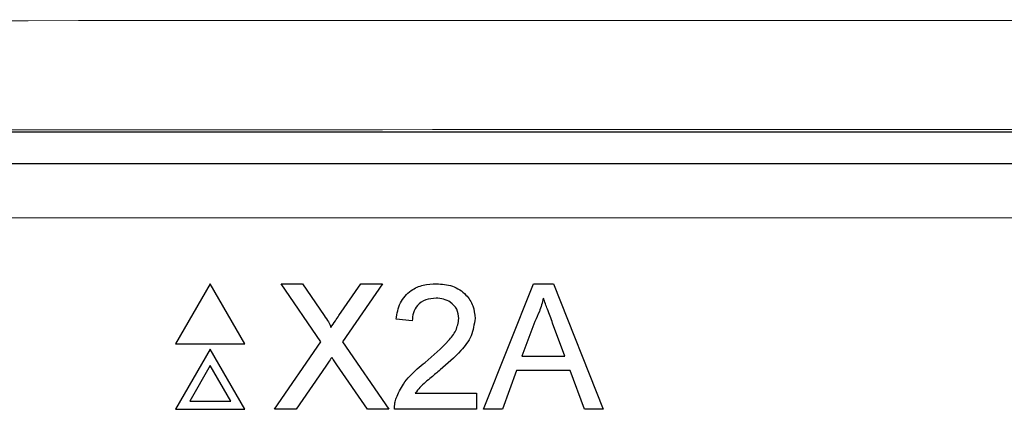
# Model space of a CAD drawing. Header units: millimetres. Extents: x 5 to 418, y 2 to 292.
# Tile 32 of 48: x 78.75 to 84.76, y 238.21 to 240.59. Entities that reach past the tile are written whole.
import ezdxf

# ---------------------------------------------------------------- set-up
doc = ezdxf.new("R2010")
doc.units = ezdxf.units.MM

msp = doc.modelspace()

# ---------------------------------------------------------------- linework, layer by layer
at = {"color": 7, "linetype": 'Continuous', "lineweight": 25}
for p, q in [((71.2495, 239.9082), (104.7642, 239.9082)), ((77.5011, 239.7159), (98.5126, 239.7159)), ((79.9111, 238.9813), (79.6994, 238.6146)), ((80.1228, 238.6146), (79.9111, 238.9813)), ((80.5873, 238.6271), (80.3433, 238.9813)), ((80.3433, 238.9813), (80.4735, 238.9813)), ((80.4735, 238.9813), (80.6073, 238.7871)), ((80.6971, 238.787), (80.8305, 238.9813)), ((80.9625, 238.9813), (80.7185, 238.6259)), ((80.8305, 238.9813), (80.9625, 238.9813)), ((81.5804, 238.2146), (81.8848, 238.9813)), ((81.8848, 238.9813), (82.0067, 238.9813)), ((82.0067, 238.9813), (82.3111, 238.2146)), ((81.1447, 238.7552), (81.0464, 238.765)), ((81.8934, 238.7512), (81.8149, 238.5389)), ((82.0766, 238.5389), (82.0021, 238.7404)), ((79.6994, 238.6146), (80.1228, 238.6146)), ((80.304, 238.2146), (80.5873, 238.6271)), ((80.7185, 238.6259), (81.0018, 238.2146)), ((79.9111, 238.5813), (79.6994, 238.2146)), ((80.1228, 238.2146), (79.9111, 238.5813)), ((81.8149, 238.5389), (82.0766, 238.5389)), ((79.9111, 238.4813), (79.786, 238.2646)), ((80.0362, 238.2646), (79.9111, 238.4813)), ((80.6173, 238.4784), (80.4359, 238.2146)), ((80.8715, 238.2146), (80.6849, 238.4855)), ((81.7823, 238.4505), (81.6951, 238.2146)), ((82.1092, 238.4505), (81.7823, 238.4505)), ((82.1964, 238.2146), (82.1092, 238.4505)), ((81.1628, 238.3129), (81.5378, 238.3129)), ((81.5378, 238.3129), (81.5378, 238.2146)), ((79.786, 238.2646), (80.0362, 238.2646)), ((79.6994, 238.2146), (80.1228, 238.2146)), ((80.4359, 238.2146), (80.304, 238.2146)), ((81.0018, 238.2146), (80.8715, 238.2146)), ((81.5378, 238.2146), (81.0366, 238.2146)), ((81.6951, 238.2146), (81.5804, 238.2146)), ((82.3111, 238.2146), (82.1964, 238.2146))]:
    msp.add_line(p, q, dxfattribs=at)
at = {"color": 7, "linetype": 'Continuous', "lineweight": 18}
msp.add_line((98.5126, 239.3825), (77.5011, 239.3825), dxfattribs=at)
for centre, major_axis, ratio in [((88.0068, 235.0737), (316.6667, 0), 0.017418), ((88.0068, 234.4072), (316, 0), 0.017455)]:
    msp.add_ellipse(centre, major_axis=major_axis, ratio=ratio, start_param=1.508752, end_param=1.632841, dxfattribs=at)
at = {"color": 7, "linetype": 'Continuous', "lineweight": 25}
for points, knots in [([(81.0464, 238.765), (81.0521, 238.799), (81.0634, 238.8669), (81.1292, 238.9421), (81.2115, 238.9768), (81.2652, 238.9798), (81.2921, 238.9813)], [0, 0, 0, 0, 0.280235, 0.558893, 0.779132, 1, 1, 1, 1]), ([(81.2921, 238.9813), (81.3256, 238.9789), (81.3923, 238.9743), (81.4722, 238.9212), (81.5209, 238.8483), (81.5256, 238.7958), (81.528, 238.7696)], [0, 0, 0, 0, 0.280482, 0.559644, 0.779749, 1, 1, 1, 1]), ([(81.29, 238.8928), (81.2688, 238.8912), (81.2264, 238.8881), (81.1755, 238.8536), (81.1483, 238.805), (81.1459, 238.7718), (81.1447, 238.7552)], [0, 0, 0, 0, 0.28041, 0.559489, 0.779375, 1, 1, 1, 1]), ([(81.4297, 238.7687), (81.4271, 238.7883), (81.4219, 238.8275), (81.3821, 238.8685), (81.3361, 238.89), (81.3054, 238.8919), (81.29, 238.8928)], [0, 0, 0, 0, 0.27908, 0.558612, 0.779043, 1, 1, 1, 1]), ([(81.9457, 238.8928), (81.9384, 238.8654), (81.9254, 238.8166), (81.9032, 238.7712), (81.8934, 238.7512)], [0, 0, 0, 0, 0.5599146, 1, 1, 1, 1]), ([(82.0021, 238.7404), (81.9916, 238.7689), (81.9727, 238.8196), (81.954, 238.8704), (81.9457, 238.8928)], [0, 0, 0, 0, 0.560002, 1, 1, 1, 1]), ([(80.6073, 238.7871), (80.6159, 238.7741), (80.6279, 238.7559), (80.6427, 238.7319), (80.6456, 238.72), (80.6471, 238.714)], [0, 0, 0, 0, 0.561277, 0.781763, 1, 1, 1, 1]), ([(80.6471, 238.714), (80.6564, 238.7276), (80.6731, 238.752), (80.6898, 238.7763), (80.6971, 238.787)], [0, 0, 0, 0, 0.56, 1, 1, 1, 1]), ([(81.2236, 238.5013), (81.2726, 238.5432), (81.3408, 238.6016), (81.4162, 238.6928), (81.4252, 238.7434), (81.4297, 238.7687)], [0, 0, 0, 0, 0.561313, 0.781386, 1, 1, 1, 1]), ([(81.528, 238.7696), (81.5228, 238.733), (81.5124, 238.6596), (81.43, 238.5535), (81.3588, 238.4924), (81.3153, 238.4551)], [0, 0, 0, 0, 0.278741, 0.558834, 1, 1, 1, 1]), ([(80.6534, 238.5311), (80.6466, 238.5213), (80.6345, 238.5038), (80.6225, 238.4862), (80.6173, 238.4784)], [0, 0, 0, 0, 0.560002, 1, 1, 1, 1]), ([(80.6849, 238.4855), (80.679, 238.494), (80.6684, 238.5092), (80.658, 238.5244), (80.6534, 238.5311)], [0, 0, 0, 0, 0.56, 1, 1, 1, 1]), ([(81.0468, 238.2828), (81.0598, 238.3125), (81.0812, 238.3615), (81.1296, 238.4184), (81.1748, 238.4618), (81.2073, 238.4882), (81.2236, 238.5013)], [0, 0, 0, 0, 0.339411, 0.559525, 0.779752, 1, 1, 1, 1]), ([(81.3153, 238.4551), (81.297, 238.44), (81.2669, 238.4151), (81.2253, 238.3802), (81.1907, 238.3496), (81.1721, 238.3251), (81.1628, 238.3129)], [0, 0, 0, 0, 0.340038, 0.560063, 0.78009, 1, 1, 1, 1]), ([(81.0366, 238.2146), (81.0368, 238.2276), (81.0373, 238.2508), (81.0439, 238.273), (81.0468, 238.2828)], [0, 0, 0, 0, 0.559956, 1, 1, 1, 1])]:
    msp.add_open_spline(points, degree=3, knots=knots, dxfattribs=at)

doc.saveas('drawing.dxf')
